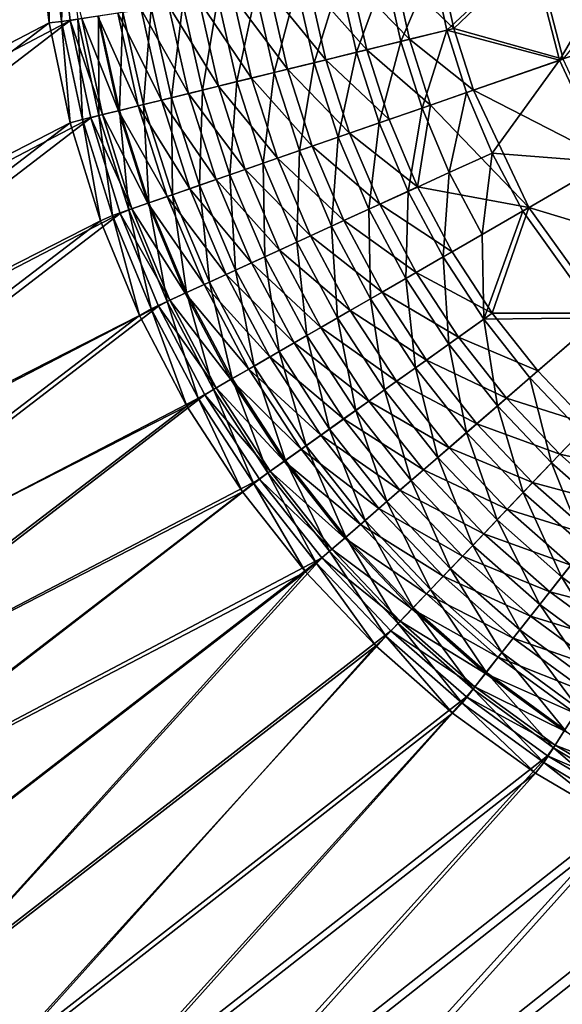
# Model space of a CAD drawing. Header units: metres. Extents: x 0 to 1400, y 0 to 700.
# Tile 3 of 40: x 138 to 213, y 131 to 267. Entities that reach past the tile are written whole.
import ezdxf

# ---------------------------------------------------------------- set-up
doc = ezdxf.new("R2010")
doc.units = ezdxf.units.M

msp = doc.modelspace()

# ---------------------------------------------------------------- linework, layer by layer
at = {"layer": 'None'}
for points in [[(80.499924, 248.508591, -11.263566), (83.07901, 299.208679, -11.263518), (139.91774, 294.169952, -334.412811)], [(82.985893, 247.962158, -8.263556), (142.870255, 294.063934, -333.891846), (85.588455, 298.934875, -8.263518)], [(140.262238, 280.281494, -335.537659), (80.499924, 248.508591, -11.263566), (139.91774, 294.169952, -334.412811)], [(142.870255, 294.063934, -333.891846), (82.985893, 247.962158, -8.263556), (143.205841, 280.390961, -334.980286)], [(141.888901, 266.413635, -336.537262), (80.166183, 234.259796, -11.123769), (140.262238, 280.281494, -335.537659)], [(80.166183, 234.259796, -11.123769), (80.499924, 248.508591, -11.263566), (140.262238, 280.281494, -335.537659)], [(82.985893, 247.962158, -8.263556), (82.654747, 233.989853, -8.123748), (143.205841, 280.390961, -334.980286)], [(143.205841, 280.390961, -334.980286), (82.654747, 233.989853, -8.123748), (144.791153, 266.770142, -335.945862)], [(141.888901, 266.413635, -336.537262), (140.262238, 280.281494, -335.537659), (141.903366, 280.327637, -342.497162)], [(143.571152, 266.612213, -343.41684), (141.888901, 266.413635, -336.537262), (141.903366, 280.327637, -342.497162)], [(141.903366, 280.327637, -342.497162), (144.142075, 280.454437, -349.305847), (143.571152, 266.612213, -343.41684)], [(143.205841, 280.390961, -334.980286), (144.791153, 266.770142, -335.945862), (146.417587, 267.037262, -342.570435)], [(144.142075, 280.454437, -349.305847), (145.843399, 266.951172, -350.139984), (143.571152, 266.612213, -343.41684)], [(208.355515, 276.27594, -401.782959), (222.32457, 278.360077, -403), (212.246872, 261.276306, -401.817322)], [(222.32457, 278.360077, -403), (225.400513, 265.847229, -403), (212.246872, 261.276306, -401.817322)], [(196.699173, 265.427368, -398.252045), (194.751801, 274.246735, -398.178192), (208.355515, 276.27594, -401.782959)], [(197.670303, 265.666443, -395.423645), (208.860382, 276.351501, -398.826935), (195.748367, 274.39566, -395.352478)], [(212.246872, 261.276306, -401.817322), (196.699173, 265.427368, -398.252045), (208.355515, 276.27594, -401.782959)], [(212.722168, 261.441864, -398.860077), (208.860382, 276.351501, -398.826935), (197.670303, 265.666443, -395.423645)], [(208.860382, 276.351501, -398.826935), (212.722168, 261.441864, -398.860077), (223.094009, 274.10965, -400)], [(190.3423, 263.865143, -395.619293), (188.234756, 273.274597, -395.505127), (194.751801, 274.246735, -398.178192)], [(197.670303, 265.666443, -395.423645), (195.748367, 274.39566, -395.352478), (189.466858, 273.458679, -392.776031)], [(196.699173, 265.427368, -398.252045), (190.3423, 263.865143, -395.619293), (194.751801, 274.246735, -398.178192)], [(181.972366, 272.340454, -392.278961), (188.234756, 273.274597, -395.505127), (184.229813, 262.363007, -392.441193)], [(191.543198, 264.160706, -392.886078), (189.466858, 273.458679, -392.776031), (183.430817, 272.558319, -389.666443)], [(188.234756, 273.274597, -395.505127), (190.3423, 263.865143, -395.619293), (184.229813, 262.363007, -392.441193)], [(197.670303, 265.666443, -395.423645), (189.466858, 273.458679, -392.776031), (191.543198, 264.160706, -392.886078)], [(172.902481, 259.579468, -384.55127), (170.382614, 270.611633, -384.272919), (176.007401, 271.450653, -388.526062)], [(177.681442, 271.700714, -386.049225), (172.259979, 270.892029, -381.949799), (180.035263, 261.332733, -386.258606)], [(178.402832, 260.931061, -388.743286), (172.902481, 259.579468, -384.55127), (176.007401, 271.450653, -388.526062)], [(178.402832, 260.931061, -388.743286), (176.007401, 271.450653, -388.526062), (181.972366, 272.340454, -392.278961)], [(183.430817, 272.558319, -389.666443), (177.681442, 271.700714, -386.049225), (185.651627, 262.712891, -389.822815)], [(177.681442, 271.700714, -386.049225), (180.035263, 261.332733, -386.258606), (185.651627, 262.712891, -389.822815)], [(184.229813, 262.363007, -392.441193), (178.402832, 260.931061, -388.743286), (181.972366, 272.340454, -392.278961)], [(185.651627, 262.712891, -389.822815), (191.543198, 264.160706, -392.886078), (183.430817, 272.558319, -389.666443)], [(169.785278, 258.814087, -377.727661), (167.206223, 270.138184, -377.395355), (162.554459, 269.444305, -372.419922)], [(167.768494, 258.317963, -379.892487), (165.139343, 269.829498, -379.547699), (170.382614, 270.611633, -384.272919)], [(174.733704, 260.029999, -382.218079), (172.259979, 270.892029, -381.949799), (167.206223, 270.138184, -377.395355)], [(169.785278, 258.814087, -377.727661), (174.733704, 260.029999, -382.218079), (167.206223, 270.138184, -377.395355)], [(172.902481, 259.579468, -384.55127), (167.768494, 258.317963, -379.892487), (170.382614, 270.611633, -384.272919)], [(172.259979, 270.892029, -381.949799), (174.733704, 260.029999, -382.218079), (180.035263, 261.332733, -386.258606)], [(161.078842, 256.675049, -367.530975), (158.337601, 268.815308, -367.059296), (154.588531, 268.256073, -361.349213)], [(158.735565, 256.098633, -369.313416), (155.938171, 268.457001, -368.824036), (160.313156, 269.109589, -374.385681)], [(165.223068, 257.693176, -372.820404), (162.554459, 269.444305, -372.419922), (158.337601, 268.815308, -367.059296)], [(161.078842, 256.675049, -367.530975), (165.223068, 257.693176, -372.820404), (158.337601, 268.815308, -367.059296)], [(163.035202, 257.154968, -374.801178), (158.735565, 256.098633, -369.313416), (160.313156, 269.109589, -374.385681)], [(160.313156, 269.109589, -374.385681), (165.139343, 269.829498, -379.547699), (163.035202, 257.154968, -374.801178)], [(165.223068, 257.693176, -372.820404), (169.785278, 258.814087, -377.727661), (162.554459, 269.444305, -372.419922)], [(165.139343, 269.829498, -379.547699), (167.768494, 258.317963, -379.892487), (163.035202, 257.154968, -374.801178)], [(145.843399, 266.951172, -350.139984), (148.675995, 267.373688, -356.653625), (148.750946, 253.646255, -350.858704)], [(154.169266, 254.977829, -355.947876), (151.337921, 267.77121, -355.328796), (148.607712, 267.363953, -349.050568)], [(148.675995, 267.373688, -356.653625), (152.048492, 267.87677, -362.899811), (151.566895, 254.337753, -357.295929)], [(148.675995, 267.373688, -356.653625), (151.566895, 254.337753, -357.295929), (148.750946, 253.646255, -350.858704)], [(157.384323, 255.767487, -361.894135), (154.588531, 268.256073, -361.349213), (151.337921, 267.77121, -355.328796)], [(154.169266, 254.977829, -355.947876), (157.384323, 255.767487, -361.894135), (151.337921, 267.77121, -355.328796)], [(152.048492, 267.87677, -362.899811), (154.902512, 255.157043, -363.465179), (151.566895, 254.337753, -357.295929)], [(152.048492, 267.87677, -362.899811), (155.938171, 268.457001, -368.824036), (154.902512, 255.157043, -363.465179)], [(157.384323, 255.767487, -361.894135), (161.078842, 256.675049, -367.530975), (154.588531, 268.256073, -361.349213)], [(155.938171, 268.457001, -368.824036), (158.735565, 256.098633, -369.313416), (154.902512, 255.157043, -363.465179)], [(81.173607, 219.868607, -10.998306), (80.166183, 234.259796, -11.123769), (141.888901, 266.413635, -336.537262)], [(144.801163, 252.654465, -337.403473), (81.173607, 219.868607, -10.998306), (141.888901, 266.413635, -336.537262)], [(82.654747, 233.989853, -8.123748), (83.638741, 219.879013, -7.99823), (144.791153, 266.770142, -335.945862)], [(144.791153, 266.770142, -335.945862), (83.638741, 219.879013, -7.99823), (147.621582, 253.318558, -336.779358)], [(144.801163, 252.654465, -337.403473), (141.888901, 266.413635, -336.537262), (143.571152, 266.612213, -343.41684)], [(143.571152, 266.612213, -343.41684), (145.843399, 266.951172, -350.139984), (146.474823, 253.087479, -344.209961)], [(146.474823, 253.087479, -344.209961), (144.801163, 252.654465, -337.403473), (143.571152, 266.612213, -343.41684)], [(146.417587, 267.037262, -342.570435), (144.791153, 266.770142, -335.945862), (149.261246, 253.772766, -343.334869)], [(144.791153, 266.770142, -335.945862), (147.621582, 253.318558, -336.779358), (149.261246, 253.772766, -343.334869)], [(145.843399, 266.951172, -350.139984), (148.750946, 253.646255, -350.858704), (146.474823, 253.087479, -344.209961)], [(148.607712, 267.363953, -349.050568), (146.417587, 267.037262, -342.570435), (151.455093, 254.311325, -349.743317)], [(146.417587, 267.037262, -342.570435), (149.261246, 253.772766, -343.334869), (151.455093, 254.311325, -349.743317)], [(151.455093, 254.311325, -349.743317), (154.169266, 254.977829, -355.947876), (148.607712, 267.363953, -349.050568)], [(196.699173, 265.427368, -398.252045), (193.278641, 254.684784, -395.713806), (190.3423, 263.865143, -395.619293)], [(200.366257, 257.148193, -395.482544), (197.670303, 265.666443, -395.423645), (191.543198, 264.160706, -392.886078)], [(199.427628, 256.821594, -398.313141), (193.278641, 254.684784, -395.713806), (196.699173, 265.427368, -398.252045)], [(212.246872, 261.276306, -401.817322), (199.427628, 256.821594, -398.313141), (196.699173, 265.427368, -398.252045)], [(200.366257, 257.148193, -395.482544), (212.722168, 261.441864, -398.860077), (197.670303, 265.666443, -395.423645)], [(212.246872, 261.276306, -401.817322), (225.400513, 265.847229, -403), (218.819901, 247.208984, -401.838379)], [(190.3423, 263.865143, -395.619293), (187.362854, 252.629028, -392.5755), (184.229813, 262.363007, -392.441193)], [(194.439514, 255.088669, -392.977142), (191.543198, 264.160706, -392.886078), (185.651627, 262.712891, -389.822815)], [(193.278641, 254.684784, -395.713806), (187.362854, 252.629028, -392.5755), (190.3423, 263.865143, -395.619293)], [(194.439514, 255.088669, -392.977142), (200.366257, 257.148193, -395.482544), (191.543198, 264.160706, -392.886078)], [(181.719559, 250.667969, -388.923187), (178.402832, 260.931061, -388.743286), (184.229813, 262.363007, -392.441193)], [(185.651627, 262.712891, -389.822815), (180.035263, 261.332733, -386.258606), (188.737549, 253.107239, -389.952271)], [(187.362854, 252.629028, -392.5755), (181.719559, 250.667969, -388.923187), (184.229813, 262.363007, -392.441193)], [(188.737549, 253.107239, -389.952271), (194.439514, 255.088669, -392.977142), (185.651627, 262.712891, -389.822815)], [(176.388046, 248.815262, -384.78186), (172.902481, 259.579468, -384.55127), (178.402832, 260.931061, -388.743286)], [(180.035263, 261.332733, -386.258606), (174.733704, 260.029999, -382.218079), (183.298218, 251.217087, -386.431976)], [(181.719559, 250.667969, -388.923187), (176.388046, 248.815262, -384.78186), (178.402832, 260.931061, -388.743286)], [(180.035263, 261.332733, -386.258606), (183.298218, 251.217087, -386.431976), (188.737549, 253.107239, -389.952271)], [(202.925934, 248.485107, -398.361145), (199.427628, 256.821594, -398.313141), (212.246872, 261.276306, -401.817322)], [(219.251892, 247.45845, -398.880371), (212.722168, 261.441864, -398.860077), (200.366257, 257.148193, -395.482544)], [(218.819901, 247.208984, -401.838379), (202.925934, 248.485107, -398.361145), (212.246872, 261.276306, -401.817322)], [(171.406342, 247.084106, -380.178192), (167.768494, 258.317963, -379.892487), (172.902481, 259.579468, -384.55127)], [(178.159409, 249.431366, -382.440338), (174.733704, 260.029999, -382.218079), (169.785278, 258.814087, -377.727661)], [(176.388046, 248.815262, -384.78186), (171.406342, 247.084106, -380.178192), (172.902481, 259.579468, -384.55127)], [(174.733704, 260.029999, -382.218079), (178.159409, 249.431366, -382.440338), (183.298218, 251.217087, -386.431976)], [(163.035202, 257.154968, -374.801178), (167.768494, 258.317963, -379.892487), (166.807327, 245.485931, -375.14563)], [(173.357742, 247.762802, -378.003082), (169.785278, 258.814087, -377.727661), (165.223068, 257.693176, -372.820404)], [(167.768494, 258.317963, -379.892487), (171.406342, 247.084106, -380.178192), (166.807327, 245.485931, -375.14563)], [(173.357742, 247.762802, -378.003082), (178.159409, 249.431366, -382.440338), (169.785278, 258.814087, -377.727661)], [(164.891479, 244.820786, -367.922211), (161.078842, 256.675049, -367.530975), (157.384323, 255.767487, -361.894135)], [(162.622589, 244.031723, -369.719299), (158.735565, 256.098633, -369.313416), (163.035202, 257.154968, -374.801178)], [(168.924957, 246.222412, -373.152405), (165.223068, 257.693176, -372.820404), (161.078842, 256.675049, -367.530975)], [(164.891479, 244.820786, -367.922211), (168.924957, 246.222412, -373.152405), (161.078842, 256.675049, -367.530975)], [(166.807327, 245.485931, -375.14563), (162.622589, 244.031723, -369.719299), (163.035202, 257.154968, -374.801178)], [(168.924957, 246.222412, -373.152405), (173.357742, 247.762802, -378.003082), (165.223068, 257.693176, -372.820404)], [(193.278641, 254.684784, -395.713806), (199.427628, 256.821594, -398.313141), (197.031372, 245.792007, -395.788086)], [(200.366257, 257.148193, -395.482544), (194.439514, 255.088669, -392.977142), (208.016708, 240.977814, -395.562225)], [(199.427628, 256.821594, -398.313141), (202.925934, 248.485107, -398.361145), (197.031372, 245.792007, -395.788086)], [(208.016708, 240.977814, -395.562225), (219.251892, 247.45845, -398.880371), (200.366257, 257.148193, -395.482544)], [(161.287781, 243.568512, -362.346375), (157.384323, 255.767487, -361.894135), (154.169266, 254.977829, -355.947876)], [(154.902512, 255.157043, -363.465179), (158.735565, 256.098633, -369.313416), (158.883759, 242.732468, -363.934387)], [(161.287781, 243.568512, -362.346375), (164.891479, 244.820786, -367.922211), (157.384323, 255.767487, -361.894135)], [(158.735565, 256.098633, -369.313416), (162.622589, 244.031723, -369.719299), (158.883759, 242.732468, -363.934387)], [(148.750946, 253.646255, -350.858704), (151.566895, 254.337753, -357.295929), (152.854233, 240.637192, -351.455963)], [(151.455093, 254.311325, -349.743317), (149.261246, 253.772766, -343.334869), (155.476166, 241.548996, -350.31897)], [(158.142395, 242.475494, -356.461975), (154.169266, 254.977829, -355.947876), (151.455093, 254.311325, -349.743317)], [(155.476166, 241.548996, -350.31897), (158.142395, 242.475494, -356.461975), (151.455093, 254.311325, -349.743317)], [(151.566895, 254.337753, -357.295929), (154.902512, 255.157043, -363.465179), (155.620438, 241.598465, -357.829315)], [(151.566895, 254.337753, -357.295929), (155.620438, 241.598465, -357.829315), (152.854233, 240.637192, -351.455963)], [(158.142395, 242.475494, -356.461975), (161.287781, 243.568512, -362.346375), (154.169266, 254.977829, -355.947876)], [(154.902512, 255.157043, -363.465179), (158.883759, 242.732468, -363.934387), (155.620438, 241.598465, -357.829315)], [(187.362854, 252.629028, -392.5755), (193.278641, 254.684784, -395.713806), (191.357986, 243.199905, -392.681061)], [(194.439514, 255.088669, -392.977142), (188.737549, 253.107239, -389.952271), (192.675354, 243.802231, -390.054047)], [(193.278641, 254.684784, -395.713806), (197.031372, 245.792007, -395.788086), (191.357986, 243.199905, -392.681061)], [(194.439514, 255.088669, -392.977142), (192.675354, 243.802231, -390.054047), (208.016708, 240.977814, -395.562225)], [(83.519989, 205.723007, -10.890908), (81.173607, 219.868607, -10.998306), (144.801163, 252.654465, -337.403473)], [(148.963882, 239.157043, -338.127045), (83.519989, 205.723007, -10.890908), (144.801163, 252.654465, -337.403473)], [(83.638741, 219.879013, -7.99823), (85.935913, 206.008209, -7.890675), (147.621582, 253.318558, -336.779358)], [(147.621582, 253.318558, -336.779358), (85.935913, 206.008209, -7.890675), (151.681305, 240.153625, -337.473206)], [(148.963882, 239.157043, -338.127045), (144.801163, 252.654465, -337.403473), (146.474823, 253.087479, -344.209961)], [(146.474823, 253.087479, -344.209961), (148.750946, 253.646255, -350.858704), (150.604752, 239.855499, -344.869476)], [(150.604752, 239.855499, -344.869476), (148.963882, 239.157043, -338.127045), (146.474823, 253.087479, -344.209961)], [(149.261246, 253.772766, -343.334869), (147.621582, 253.318558, -336.779358), (153.307999, 240.795563, -343.970551)], [(147.621582, 253.318558, -336.779358), (151.681305, 240.153625, -337.473206), (153.307999, 240.795563, -343.970551)], [(148.750946, 253.646255, -350.858704), (152.854233, 240.637192, -351.455963), (150.604752, 239.855499, -344.869476)], [(149.261246, 253.772766, -343.334869), (153.307999, 240.795563, -343.970551), (155.476166, 241.548996, -350.31897)], [(185.943085, 240.725845, -389.064606), (181.719559, 250.667969, -388.923187), (187.362854, 252.629028, -392.5755)], [(188.737549, 253.107239, -389.952271), (183.298218, 251.217087, -386.431976), (192.675354, 243.802231, -390.054047)], [(191.357986, 243.199905, -392.681061), (185.943085, 240.725845, -389.064606), (187.362854, 252.629028, -392.5755)], [(183.298218, 251.217087, -386.431976), (178.159409, 249.431366, -382.440338), (187.456146, 241.417633, -386.568298)], [(183.298218, 251.217087, -386.431976), (187.456146, 241.417633, -386.568298), (192.675354, 243.802231, -390.054047)], [(180.823975, 238.386887, -384.963196), (176.388046, 248.815262, -384.78186), (181.719559, 250.667969, -388.923187)], [(185.943085, 240.725845, -389.064606), (180.823975, 238.386887, -384.963196), (181.719559, 250.667969, -388.923187)], [(176.036758, 236.199524, -380.402924), (171.406342, 247.084106, -380.178192), (176.388046, 248.815262, -384.78186)], [(182.522049, 239.163223, -382.615112), (178.159409, 249.431366, -382.440338), (173.357742, 247.762802, -378.003082)], [(180.823975, 238.386887, -384.963196), (176.036758, 236.199524, -380.402924), (176.388046, 248.815262, -384.78186)], [(178.159409, 249.431366, -382.440338), (182.522049, 239.163223, -382.615112), (187.456146, 241.417633, -386.568298)], [(202.925934, 248.485107, -398.361145), (201.567917, 237.257629, -395.841675), (197.031372, 245.792007, -395.788086)], [(201.567917, 237.257629, -395.841675), (202.925934, 248.485107, -398.361145), (207.163422, 240.485291, -398.395813)], [(207.163422, 240.485291, -398.395813), (202.925934, 248.485107, -398.361145), (218.819901, 247.208984, -401.838379)], [(166.807327, 245.485931, -375.14563), (171.406342, 247.084106, -380.178192), (171.612732, 234.178024, -375.416626)], [(177.907867, 237.054932, -378.219696), (173.357742, 247.762802, -378.003082), (168.924957, 246.222412, -373.152405)], [(171.406342, 247.084106, -380.178192), (176.036758, 236.199524, -380.402924), (171.612732, 234.178024, -375.416626)], [(177.907867, 237.054932, -378.219696), (182.522049, 239.163223, -382.615112), (173.357742, 247.762802, -378.003082)], [(217.713684, 225.776505, -398.423828), (207.163422, 240.485291, -398.395813), (218.819901, 247.208984, -401.838379)], [(228.236511, 234.883087, -398.887238), (219.251892, 247.45845, -398.880371), (208.016708, 240.977814, -395.562225)], [(173.643738, 235.106522, -373.413605), (168.924957, 246.222412, -373.152405), (164.891479, 244.820786, -367.922211)], [(173.643738, 235.106522, -373.413605), (177.907867, 237.054932, -378.219696), (168.924957, 246.222412, -373.152405)], [(191.357986, 243.199905, -392.681061), (197.031372, 245.792007, -395.788086), (196.18074, 234.150085, -392.757263)], [(197.031372, 245.792007, -395.788086), (201.567917, 237.257629, -395.841675), (196.18074, 234.150085, -392.757263)], [(169.758698, 233.331238, -368.230103), (164.891479, 244.820786, -367.922211), (161.287781, 243.568512, -362.346375)], [(167.582016, 232.336151, -370.038727), (162.622589, 244.031723, -369.719299), (166.807327, 245.485931, -375.14563)], [(169.758698, 233.331238, -368.230103), (173.643738, 235.106522, -373.413605), (164.891479, 244.820786, -367.922211)], [(171.612732, 234.178024, -375.416626), (167.582016, 232.336151, -370.038727), (166.807327, 245.485931, -375.14563)], [(166.281738, 231.74234, -362.702362), (161.287781, 243.568512, -362.346375), (158.142395, 242.475494, -356.461975)], [(158.883759, 242.732468, -363.934387), (162.622589, 244.031723, -369.719299), (163.97467, 230.687653, -364.303711)], [(166.281738, 231.74234, -362.702362), (169.758698, 233.331238, -368.230103), (161.287781, 243.568512, -362.346375)], [(162.622589, 244.031723, -369.719299), (167.582016, 232.336151, -370.038727), (163.97467, 230.687653, -364.303711)], [(191.037033, 231.182922, -389.166687), (185.943085, 240.725845, -389.064606), (191.357986, 243.199905, -392.681061)], [(192.675354, 243.802231, -390.054047), (187.456146, 241.417633, -386.568298), (197.430969, 234.871613, -390.127472)], [(196.18074, 234.150085, -392.757263), (191.037033, 231.182922, -389.166687), (191.357986, 243.199905, -392.681061)], [(208.016708, 240.977814, -395.562225), (192.675354, 243.802231, -390.054047), (197.430969, 234.871613, -390.127472)], [(152.854233, 240.637192, -351.455963), (155.620438, 241.598465, -357.829315), (158.13559, 228.018951, -351.926422)], [(163.240067, 230.352249, -356.866791), (158.142395, 242.475494, -356.461975), (155.476166, 241.548996, -350.31897)], [(155.620438, 241.598465, -357.829315), (158.883759, 242.732468, -363.934387), (160.818939, 229.245422, -358.249298)], [(155.620438, 241.598465, -357.829315), (160.818939, 229.245422, -358.249298), (158.13559, 228.018951, -351.926422)], [(163.240067, 230.352249, -356.866791), (166.281738, 231.74234, -362.702362), (158.142395, 242.475494, -356.461975)], [(158.883759, 242.732468, -363.934387), (163.97467, 230.687653, -364.303711), (160.818939, 229.245422, -358.249298)], [(150.604752, 239.855499, -344.869476), (152.854233, 240.637192, -351.455963), (155.943527, 227.016861, -345.389252)], [(153.307999, 240.795563, -343.970551), (151.681305, 240.153625, -337.473206), (158.540863, 228.204254, -344.471558)], [(152.854233, 240.637192, -351.455963), (158.13559, 228.018951, -351.926422), (155.943527, 227.016861, -345.389252)], [(155.476166, 241.548996, -350.31897), (153.307999, 240.795563, -343.970551), (160.653702, 229.17012, -350.77243)], [(153.307999, 240.795563, -343.970551), (158.540863, 228.204254, -344.471558), (160.653702, 229.17012, -350.77243)], [(160.653702, 229.17012, -350.77243), (163.240067, 230.352249, -356.866791), (155.476166, 241.548996, -350.31897)], [(186.171997, 228.376434, -385.094055), (180.823975, 238.386887, -384.963196), (185.943085, 240.725845, -389.064606)], [(187.456146, 241.417633, -386.568298), (182.522049, 239.163223, -382.615112), (192.47319, 232.011719, -386.666687)], [(191.037033, 231.182922, -389.166687), (186.171997, 228.376434, -385.094055), (185.943085, 240.725845, -389.064606)], [(187.456146, 241.417633, -386.568298), (192.47319, 232.011719, -386.666687), (197.430969, 234.871613, -390.127472)], [(197.430969, 234.871613, -390.127472), (202.965057, 226.392426, -390.171967), (208.016708, 240.977814, -395.562225)], [(201.791245, 225.557404, -392.803406), (201.567917, 237.257629, -395.841675), (207.163422, 240.485291, -398.395813)], [(201.791245, 225.557404, -392.803406), (207.163422, 240.485291, -398.395813), (217.713684, 225.776505, -398.423828)], [(202.965057, 226.392426, -390.171967), (218.456528, 226.419357, -395.589233), (208.016708, 240.977814, -395.562225)], [(218.456528, 226.419357, -395.589233), (228.236511, 234.883087, -398.887238), (208.016708, 240.977814, -395.562225)], [(87.187477, 191.890884, -10.801194), (83.519989, 205.723007, -10.890908), (148.963882, 239.157043, -338.127045)], [(85.935913, 206.008209, -7.890675), (89.528679, 192.444687, -7.801025), (151.681305, 240.153625, -337.473206)], [(154.337112, 226.082581, -338.698578), (87.187477, 191.890884, -10.801194), (148.963882, 239.157043, -338.127045)], [(151.681305, 240.153625, -337.473206), (89.528679, 192.444687, -7.801025), (156.941559, 227.392929, -338.020081)], [(154.337112, 226.082581, -338.698578), (148.963882, 239.157043, -338.127045), (150.604752, 239.855499, -344.869476)], [(155.943527, 227.016861, -345.389252), (154.337112, 226.082581, -338.698578), (150.604752, 239.855499, -344.869476)], [(151.681305, 240.153625, -337.473206), (156.941559, 227.392929, -338.020081), (158.540863, 228.204254, -344.471558)], [(187.783981, 229.306686, -382.741272), (182.522049, 239.163223, -382.615112), (177.907867, 237.054932, -378.219696)], [(182.522049, 239.163223, -382.615112), (187.783981, 229.306686, -382.741272), (192.47319, 232.011719, -386.666687)], [(181.61969, 225.750259, -380.565155), (176.036758, 236.199524, -380.402924), (180.823975, 238.386887, -384.963196)], [(186.171997, 228.376434, -385.094055), (181.61969, 225.750259, -380.565155), (180.823975, 238.386887, -384.963196)], [(171.612732, 234.178024, -375.416626), (176.036758, 236.199524, -380.402924), (177.409637, 223.321426, -375.612274)], [(183.39621, 226.775436, -378.376038), (177.907867, 237.054932, -378.219696), (173.643738, 235.106522, -373.413605)], [(176.036758, 236.199524, -380.402924), (181.61969, 225.750259, -380.565155), (177.409637, 223.321426, -375.612274)], [(183.39621, 226.775436, -378.376038), (187.783981, 229.306686, -382.741272), (177.907867, 237.054932, -378.219696)], [(201.567917, 237.257629, -395.841675), (201.791245, 225.557404, -392.803406), (196.18074, 234.150085, -392.757263)], [(179.338318, 224.434402, -373.602203), (173.643738, 235.106522, -373.413605), (169.758698, 233.331238, -368.230103)], [(179.338318, 224.434402, -373.602203), (183.39621, 226.775436, -378.376038), (173.643738, 235.106522, -373.413605)], [(197.430969, 234.871613, -390.127472), (192.47319, 232.011719, -386.666687), (202.965057, 226.392426, -390.171967)], [(173.570267, 221.106323, -370.269409), (167.582016, 232.336151, -370.038727), (171.612732, 234.178024, -375.416626)], [(177.409637, 223.321426, -375.612274), (173.570267, 221.106323, -370.269409), (171.612732, 234.178024, -375.416626)], [(196.959457, 222.120911, -389.228516), (191.037033, 231.182922, -389.166687), (196.18074, 234.150085, -392.757263)], [(201.791245, 225.557404, -392.803406), (196.959457, 222.120911, -389.228516), (196.18074, 234.150085, -392.757263)], [(163.97467, 230.687653, -364.303711), (167.582016, 232.336151, -370.038727), (170.130035, 219.121353, -364.570496)], [(175.637726, 222.299377, -368.452423), (169.758698, 233.331238, -368.230103), (166.281738, 231.74234, -362.702362)], [(167.582016, 232.336151, -370.038727), (173.570267, 221.106323, -370.269409), (170.130035, 219.121353, -364.570496)], [(175.637726, 222.299377, -368.452423), (179.338318, 224.434402, -373.602203), (169.758698, 233.331238, -368.230103)], [(172.321823, 220.386154, -362.959503), (166.281738, 231.74234, -362.702362), (163.240067, 230.352249, -356.866791)], [(172.321823, 220.386154, -362.959503), (175.637726, 222.299377, -368.452423), (166.281738, 231.74234, -362.702362)], [(192.388092, 218.869583, -385.17334), (186.171997, 228.376434, -385.094055), (191.037033, 231.182922, -389.166687)], [(192.47319, 232.011719, -386.666687), (187.783981, 229.306686, -382.741272), (198.307907, 223.080154, -386.726257)], [(196.959457, 222.120911, -389.228516), (192.388092, 218.869583, -385.17334), (191.037033, 231.182922, -389.166687)], [(192.47319, 232.011719, -386.666687), (198.307907, 223.080154, -386.726257), (202.965057, 226.392426, -390.171967)], [(169.416336, 218.709579, -357.159271), (163.240067, 230.352249, -356.866791), (160.653702, 229.17012, -350.77243)], [(160.818939, 229.245422, -358.249298), (163.97467, 230.687653, -364.303711), (167.115601, 217.381897, -358.552734)], [(169.416336, 218.709579, -357.159271), (172.321823, 220.386154, -362.959503), (163.240067, 230.352249, -356.866791)], [(163.97467, 230.687653, -364.303711), (170.130035, 219.121353, -364.570496), (167.115601, 217.381897, -358.552734)], [(155.943527, 227.016861, -345.389252), (158.13559, 228.018951, -351.926422), (162.441406, 214.684113, -345.765015)], [(158.540863, 228.204254, -344.471558), (156.941559, 227.392929, -338.020081), (164.911102, 216.109329, -344.83374)], [(158.13559, 228.018951, -351.926422), (160.818939, 229.245422, -358.249298), (164.546722, 215.899353, -352.266418)], [(158.13559, 228.018951, -351.926422), (164.546722, 215.899353, -352.266418), (162.441406, 214.684113, -345.765015)], [(160.653702, 229.17012, -350.77243), (158.540863, 228.204254, -344.471558), (166.940308, 217.28064, -351.100159)], [(158.540863, 228.204254, -344.471558), (164.911102, 216.109329, -344.83374), (166.940308, 217.28064, -351.100159)], [(166.940308, 217.28064, -351.100159), (169.416336, 218.709579, -357.159271), (160.653702, 229.17012, -350.77243)], [(160.818939, 229.245422, -358.249298), (167.115601, 217.381897, -358.552734), (164.546722, 215.899353, -352.266418)], [(188.108994, 215.82605, -380.663452), (181.61969, 225.750259, -380.565155), (186.171997, 228.376434, -385.094055)], [(193.901764, 219.94635, -382.817688), (187.783981, 229.306686, -382.741272), (183.39621, 226.775436, -378.376038)], [(192.388092, 218.869583, -385.17334), (188.108994, 215.82605, -380.663452), (186.171997, 228.376434, -385.094055)], [(187.783981, 229.306686, -382.741272), (193.901764, 219.94635, -382.817688), (198.307907, 223.080154, -386.726257)], [(89.528679, 192.444687, -7.801025), (94.374756, 179.337234, -7.731043), (156.941559, 227.392929, -338.020081)], [(156.941559, 227.392929, -338.020081), (94.374756, 179.337234, -7.731043), (163.361252, 215.151581, -338.414581)], [(160.879456, 213.587967, -339.109131), (154.337112, 226.082581, -338.698578), (155.943527, 227.016861, -345.389252)], [(162.441406, 214.684113, -345.765015), (160.879456, 213.587967, -339.109131), (155.943527, 227.016861, -345.389252)], [(156.941559, 227.392929, -338.020081), (163.361252, 215.151581, -338.414581), (164.911102, 216.109329, -344.83374)], [(189.777328, 217.012833, -378.470795), (183.39621, 226.775436, -378.376038), (179.338318, 224.434402, -373.602203)], [(189.777328, 217.012833, -378.470795), (193.901764, 219.94635, -382.817688), (183.39621, 226.775436, -378.376038)], [(92.132469, 178.524704, -10.731077), (87.187477, 191.890884, -10.801194), (154.337112, 226.082581, -338.698578)], [(160.879456, 213.587967, -339.109131), (92.132469, 178.524704, -10.731077), (154.337112, 226.082581, -338.698578)], [(177.409637, 223.321426, -375.612274), (181.61969, 225.750259, -380.565155), (184.149811, 213.009979, -375.730865)], [(181.61969, 225.750259, -380.565155), (188.108994, 215.82605, -380.663452), (184.149811, 213.009979, -375.730865)], [(203.668411, 213.621536, -389.249237), (196.959457, 222.120911, -389.228516), (201.791245, 225.557404, -392.803406)], [(202.965057, 226.392426, -390.171967), (198.307907, 223.080154, -386.726257), (209.238205, 218.441711, -390.186859)], [(208.149689, 217.499695, -392.818878), (201.791245, 225.557404, -392.803406), (217.713684, 225.776505, -398.423828)], [(208.149689, 217.499695, -392.818878), (203.668411, 213.621536, -389.249237), (201.791245, 225.557404, -392.803406)], [(209.238205, 218.441711, -390.186859), (218.456528, 226.419357, -395.589233), (202.965057, 226.392426, -390.171967)], [(208.149689, 217.499695, -392.818878), (217.713684, 225.776505, -398.423828), (215.210999, 210.050217, -392.803253)], [(218.456528, 226.419357, -395.589233), (209.238205, 218.441711, -390.186859), (216.205872, 211.09201, -390.171814)], [(185.961243, 214.298553, -373.716492), (179.338318, 224.434402, -373.602203), (175.637726, 222.299377, -368.452423)], [(185.961243, 214.298553, -373.716492), (189.777328, 217.012833, -378.470795), (179.338318, 224.434402, -373.602203)], [(180.537155, 210.440292, -370.409241), (173.570267, 221.106323, -370.269409), (177.409637, 223.321426, -375.612274)], [(184.149811, 213.009979, -375.730865), (180.537155, 210.440292, -370.409241), (177.409637, 223.321426, -375.612274)], [(198.307907, 223.080154, -386.726257), (193.901764, 219.94635, -382.817688), (204.9189, 214.703735, -386.746246)], [(198.307907, 223.080154, -386.726257), (204.9189, 214.703735, -386.746246), (209.238205, 218.441711, -390.186859)], [(182.479172, 211.821747, -368.587189), (175.637726, 222.299377, -368.452423), (172.321823, 220.386154, -362.959503)], [(182.479172, 211.821747, -368.587189), (185.961243, 214.298553, -373.716492), (175.637726, 222.299377, -368.452423)], [(199.428207, 209.952011, -385.199921), (192.388092, 218.869583, -385.17334), (196.959457, 222.120911, -389.228516)], [(203.668411, 213.621536, -389.249237), (199.428207, 209.952011, -385.199921), (196.959457, 222.120911, -389.228516)], [(179.356735, 209.600662, -363.115387), (172.321823, 220.386154, -362.959503), (169.416336, 218.709579, -357.159271)], [(170.130035, 219.121353, -364.570496), (173.570267, 221.106323, -370.269409), (177.297638, 208.13591, -364.732239)], [(179.356735, 209.600662, -363.115387), (182.479172, 211.821747, -368.587189), (172.321823, 220.386154, -362.959503)], [(173.570267, 221.106323, -370.269409), (180.537155, 210.440292, -370.409241), (177.297638, 208.13591, -364.732239)], [(200.831955, 211.16684, -382.843323), (193.901764, 219.94635, -382.817688), (189.777328, 217.012833, -378.470795)], [(193.901764, 219.94635, -382.817688), (200.831955, 211.16684, -382.843323), (204.9189, 214.703735, -386.746246)], [(176.618042, 207.652405, -357.336639), (169.416336, 218.709579, -357.159271), (166.940308, 217.28064, -351.100159)], [(167.115601, 217.381897, -358.552734), (170.130035, 219.121353, -364.570496), (174.456253, 206.114594, -358.736786)], [(176.618042, 207.652405, -357.336639), (179.356735, 209.600662, -363.115387), (169.416336, 218.709579, -357.159271)], [(170.130035, 219.121353, -364.570496), (177.297638, 208.13591, -364.732239), (174.456253, 206.114594, -358.736786)], [(195.458572, 206.516647, -380.696411), (188.108994, 215.82605, -380.663452), (192.388092, 218.869583, -385.17334)], [(199.428207, 209.952011, -385.199921), (195.458572, 206.516647, -380.696411), (192.388092, 218.869583, -385.17334)], [(164.546722, 215.899353, -352.266418), (167.115601, 217.381897, -358.552734), (172.031555, 204.389572, -352.472687)], [(166.940308, 217.28064, -351.100159), (164.911102, 216.109329, -344.83374), (174.280975, 205.989731, -351.298981)], [(174.280975, 205.989731, -351.298981), (176.618042, 207.652405, -357.336639), (166.940308, 217.28064, -351.100159)], [(167.115601, 217.381897, -358.552734), (174.456253, 206.114594, -358.736786), (172.031555, 204.389572, -352.472687)], [(211.116455, 205.761765, -389.228302), (203.668411, 213.621536, -389.249237), (208.149689, 217.499695, -392.818878)], [(209.238205, 218.441711, -390.186859), (204.9189, 214.703735, -386.746246), (216.205872, 211.09201, -390.171814)], [(215.210999, 210.050217, -392.803253), (211.116455, 205.761765, -389.228302), (208.149689, 217.499695, -392.818878)], [(162.441406, 214.684113, -345.765015), (164.546722, 215.899353, -352.266418), (170.040482, 202.972855, -345.993042)], [(164.911102, 216.109329, -344.83374), (163.361252, 215.151581, -338.414581), (172.361877, 204.624237, -345.053528)], [(164.546722, 215.899353, -352.266418), (172.031555, 204.389572, -352.472687), (170.040482, 202.972855, -345.993042)], [(164.911102, 216.109329, -344.83374), (172.361877, 204.624237, -345.053528), (174.280975, 205.989731, -351.298981)], [(184.149811, 213.009979, -375.730865), (188.108994, 215.82605, -380.663452), (191.785095, 203.337585, -375.77063)], [(197.005798, 207.855637, -378.502563), (189.777328, 217.012833, -378.470795), (185.961243, 214.298553, -373.716492)], [(188.108994, 215.82605, -380.663452), (195.458572, 206.516647, -380.696411), (191.785095, 203.337585, -375.77063)], [(197.005798, 207.855637, -378.502563), (200.831955, 211.16684, -382.843323), (189.777328, 217.012833, -378.470795)], [(94.374756, 179.337234, -7.731043), (100.454399, 166.74144, -7.680212), (163.361252, 215.151581, -338.414581)], [(163.361252, 215.151581, -338.414581), (100.454399, 166.74144, -7.680212), (170.887299, 203.540817, -338.652863)], [(168.5336, 201.782089, -339.355286), (160.879456, 213.587967, -339.109131), (162.441406, 214.684113, -345.765015)], [(170.040482, 202.972855, -345.993042), (168.5336, 201.782089, -339.355286), (162.441406, 214.684113, -345.765015)], [(163.361252, 215.151581, -338.414581), (170.887299, 203.540817, -338.652863), (172.361877, 204.624237, -345.053528)], [(204.9189, 214.703735, -386.746246), (200.831955, 211.16684, -382.843323), (212.259338, 206.958557, -386.726074)], [(204.9189, 214.703735, -386.746246), (212.259338, 206.958557, -386.726074), (216.205872, 211.09201, -390.171814)], [(98.33606, 165.678818, -10.680433), (92.132469, 178.524704, -10.731077), (160.879456, 213.587967, -339.109131)], [(168.5336, 201.782089, -339.355286), (98.33606, 165.678818, -10.680433), (160.879456, 213.587967, -339.109131)], [(193.465118, 204.791489, -373.754822), (185.961243, 214.298553, -373.716492), (182.479172, 211.821747, -368.587189)], [(193.465118, 204.791489, -373.754822), (197.005798, 207.855637, -378.502563), (185.961243, 214.298553, -373.716492)], [(207.242554, 201.704453, -385.173065), (199.428207, 209.952011, -385.199921), (203.668411, 213.621536, -389.249237)], [(211.116455, 205.761765, -389.228302), (207.242554, 201.704453, -385.173065), (203.668411, 213.621536, -389.249237)], [(190.233643, 201.994934, -368.632416), (182.479172, 211.821747, -368.587189), (179.356735, 209.600662, -363.115387)], [(188.432449, 200.436157, -370.456116), (180.537155, 210.440292, -370.409241), (184.149811, 213.009979, -375.730865)], [(190.233643, 201.994934, -368.632416), (193.465118, 204.791489, -373.754822), (182.479172, 211.821747, -368.587189)], [(191.785095, 203.337585, -375.77063), (188.432449, 200.436157, -370.456116), (184.149811, 213.009979, -375.730865)], [(177.297638, 208.13591, -364.732239), (180.537155, 210.440292, -370.409241), (185.425278, 197.83371, -364.786499)], [(180.537155, 210.440292, -370.409241), (188.432449, 200.436157, -370.456116), (185.425278, 197.83371, -364.786499)], [(208.525467, 203.047897, -382.817413), (200.831955, 211.16684, -382.843323), (197.005798, 207.855637, -378.502563)], [(200.831955, 211.16684, -382.843323), (208.525467, 203.047897, -382.817413), (212.259338, 206.958557, -386.726074)], [(216.205872, 211.09201, -390.171814), (212.259338, 206.958557, -386.726074), (223.802658, 204.397858, -390.127167)], [(187.335159, 199.486542, -363.167694), (179.356735, 209.600662, -363.115387), (176.618042, 207.652405, -357.336639)], [(187.335159, 199.486542, -363.167694), (190.233643, 201.994934, -368.632416), (179.356735, 209.600662, -363.115387)], [(195.458572, 206.516647, -380.696411), (199.428207, 209.952011, -385.199921), (203.616272, 197.906555, -380.663116)], [(199.428207, 209.952011, -385.199921), (207.242554, 201.704453, -385.173065), (203.616272, 197.906555, -380.663116)], [(219.234253, 198.599594, -389.16626), (211.116455, 205.761765, -389.228302), (215.210999, 210.050217, -392.803253)], [(174.456253, 206.114594, -358.736786), (177.297638, 208.13591, -364.732239), (182.786713, 195.550262, -358.798523)], [(177.297638, 208.13591, -364.732239), (185.425278, 197.83371, -364.786499), (182.786713, 195.550262, -358.798523)], [(205.030243, 199.387268, -378.470459), (197.005798, 207.855637, -378.502563), (193.465118, 204.791489, -373.754822)], [(205.030243, 199.387268, -378.470459), (208.525467, 203.047897, -382.817413), (197.005798, 207.855637, -378.502563)], [(184.791962, 197.285629, -357.396179), (176.618042, 207.652405, -357.336639), (174.280975, 205.989731, -351.298981)], [(184.791962, 197.285629, -357.396179), (187.335159, 199.486542, -363.167694), (176.618042, 207.652405, -357.336639)], [(191.785095, 203.337585, -375.77063), (195.458572, 206.516647, -380.696411), (200.261002, 194.392624, -375.730438)], [(195.458572, 206.516647, -380.696411), (203.616272, 197.906555, -380.663116), (200.261002, 194.392624, -375.730438)], [(212.259338, 206.958557, -386.726074), (208.525467, 203.047897, -382.817413), (220.260635, 199.901901, -386.66629)], [(212.259338, 206.958557, -386.726074), (220.260635, 199.901901, -386.66629), (223.802658, 204.397858, -390.127167)], [(172.031555, 204.389572, -352.472687), (174.456253, 206.114594, -358.736786), (180.533997, 193.600723, -352.541901)], [(174.280975, 205.989731, -351.298981), (172.361877, 204.624237, -345.053528), (182.620667, 195.40657, -351.365692)], [(182.620667, 195.40657, -351.365692), (184.791962, 197.285629, -357.396179), (174.280975, 205.989731, -351.298981)], [(174.456253, 206.114594, -358.736786), (182.786713, 195.550262, -358.798523), (180.533997, 193.600723, -352.541901)], [(215.758408, 194.187775, -385.093536), (207.242554, 201.704453, -385.173065), (211.116455, 205.761765, -389.228302)], [(219.234253, 198.599594, -389.16626), (215.758408, 194.187775, -385.093536), (211.116455, 205.761765, -389.228302)], [(170.040482, 202.972855, -345.993042), (172.031555, 204.389572, -352.472687), (178.682831, 191.998718, -346.06958)], [(172.361877, 204.624237, -345.053528), (170.887299, 203.540817, -338.652863), (180.836426, 193.862457, -345.127319)], [(172.031555, 204.389572, -352.472687), (180.533997, 193.600723, -352.541901), (178.682831, 191.998718, -346.06958)], [(172.361877, 204.624237, -345.053528), (180.836426, 193.862457, -345.127319), (182.620667, 195.40657, -351.365692)], [(201.796265, 196.000336, -373.716064), (193.465118, 204.791489, -373.754822), (190.233643, 201.994934, -368.632416)], [(201.796265, 196.000336, -373.716064), (205.030243, 199.387268, -378.470459), (193.465118, 204.791489, -373.754822)], [(100.454399, 166.74144, -7.680212), (107.692261, 154.817886, -7.649656), (170.887299, 203.540817, -338.652863)], [(170.887299, 203.540817, -338.652863), (107.692261, 154.817886, -7.649656), (179.454376, 192.666428, -338.732025)], [(177.232147, 190.7435, -339.436981), (168.5336, 201.782089, -339.355286), (170.040482, 202.972855, -345.993042)], [(178.682831, 191.998718, -346.06958), (177.232147, 190.7435, -339.436981), (170.040482, 202.972855, -345.993042)], [(170.887299, 203.540817, -338.652863), (179.454376, 192.666428, -338.732025), (180.836426, 193.862457, -345.127319)], [(197.199341, 191.186264, -370.408722), (188.432449, 200.436157, -370.456116), (191.785095, 203.337585, -375.77063)], [(200.261002, 194.392624, -375.730438), (197.199341, 191.186264, -370.408722), (191.785095, 203.337585, -375.77063)], [(216.910446, 195.649551, -382.740753), (208.525467, 203.047897, -382.817413), (205.030243, 199.387268, -378.470459)], [(208.525467, 203.047897, -382.817413), (216.910446, 195.649551, -382.740753), (220.260635, 199.901901, -386.66629)], [(105.720772, 153.518478, -10.649697), (98.33606, 165.678818, -10.680433), (168.5336, 201.782089, -339.355286)], [(177.232147, 190.7435, -339.436981), (105.720772, 153.518478, -10.649697), (168.5336, 201.782089, -339.355286)], [(198.845261, 192.909866, -368.5867), (190.233643, 201.994934, -368.632416), (187.335159, 199.486542, -363.167694)], [(198.845261, 192.909866, -368.5867), (201.796265, 196.000336, -373.716064), (190.233643, 201.994934, -368.632416)], [(207.242554, 201.704453, -385.173065), (212.50592, 190.05957, -380.564484), (203.616272, 197.906555, -380.663116)], [(215.758408, 194.187775, -385.093536), (212.50592, 190.05957, -380.564484), (207.242554, 201.704453, -385.173065)], [(185.425278, 197.83371, -364.786499), (188.432449, 200.436157, -370.456116), (194.453781, 188.311096, -364.731628)], [(188.432449, 200.436157, -370.456116), (197.199341, 191.186264, -370.408722), (194.453781, 188.311096, -364.731628)], [(196.198959, 190.138611, -363.114838), (187.335159, 199.486542, -363.167694), (184.791962, 197.285629, -357.396179)], [(196.198959, 190.138611, -363.114838), (198.845261, 192.909866, -368.5867), (187.335159, 199.486542, -363.167694)], [(213.775513, 191.670532, -378.375397), (205.030243, 199.387268, -378.470459), (201.796265, 196.000336, -373.716064)], [(213.775513, 191.670532, -378.375397), (216.910446, 195.649551, -382.740753), (205.030243, 199.387268, -378.470459)], [(193.877762, 187.707977, -357.335999), (184.791962, 197.285629, -357.396179), (182.620667, 195.40657, -351.365692)], [(182.786713, 195.550262, -358.798523), (185.425278, 197.83371, -364.786499), (192.045532, 185.789322, -358.736084)], [(193.877762, 187.707977, -357.335999), (196.198959, 190.138611, -363.114838), (184.791962, 197.285629, -357.396179)], [(185.425278, 197.83371, -364.786499), (194.453781, 188.311096, -364.731628), (192.045532, 185.789322, -358.736084)], [(200.261002, 194.392624, -375.730438), (203.616272, 197.906555, -380.663116), (209.497864, 186.24176, -375.61145)], [(203.616272, 197.906555, -380.663116), (212.50592, 190.05957, -380.564484), (209.497864, 186.24176, -375.61145)], [(180.533997, 193.600723, -352.541901), (182.786713, 195.550262, -358.798523), (189.990326, 183.637375, -352.471924)], [(182.786713, 195.550262, -358.798523), (192.045532, 185.789322, -358.736084), (189.990326, 183.637375, -352.471924)], [(210.876205, 187.990723, -373.60141), (201.796265, 196.000336, -373.716064), (198.845261, 192.909866, -368.5867)], [(210.876205, 187.990723, -373.60141), (213.775513, 191.670532, -378.375397), (201.796265, 196.000336, -373.716064)], [(182.620667, 195.40657, -351.365692), (180.836426, 193.862457, -345.127319), (191.896835, 185.63382, -351.298218)], [(191.896835, 185.63382, -351.298218), (193.877762, 187.707977, -357.335999), (182.620667, 195.40657, -351.365692)], [(206.754562, 182.760147, -370.268433), (197.199341, 191.186264, -370.408722), (200.261002, 194.392624, -375.730438)], [(209.497864, 186.24176, -375.61145), (206.754562, 182.760147, -370.268433), (200.261002, 194.392624, -375.730438)], [(222.045349, 183.03421, -380.401978), (212.50592, 190.05957, -380.564484), (215.758408, 194.187775, -385.093536)], [(178.682831, 191.998718, -346.06958), (180.533997, 193.600723, -352.541901), (188.302505, 181.870346, -345.992188)], [(180.836426, 193.862457, -345.127319), (179.454376, 192.666428, -338.732025), (190.27002, 183.930649, -345.052704)], [(180.533997, 193.600723, -352.541901), (189.990326, 183.637375, -352.471924), (188.302505, 181.870346, -345.992188)], [(180.836426, 193.862457, -345.127319), (190.27002, 183.930649, -345.052704), (191.896835, 185.63382, -351.298218)], [(208.232056, 184.634933, -368.451477), (198.845261, 192.909866, -368.5867), (196.198959, 190.138611, -363.114838)], [(208.232056, 184.634933, -368.451477), (210.876205, 187.990723, -373.60141), (198.845261, 192.909866, -368.5867)], [(107.692261, 154.817886, -7.649656), (116.034538, 143.649078, -7.63977), (179.454376, 192.666428, -338.732025)], [(179.454376, 192.666428, -338.732025), (116.034538, 143.649078, -7.63977), (125.411713, 133.328796, -7.64957)], [(179.454376, 192.666428, -338.732025), (125.411713, 133.328796, -7.64957), (188.986145, 182.626984, -338.651825)], [(186.907532, 180.550262, -339.354279), (177.232147, 190.7435, -339.436981), (178.682831, 191.998718, -346.06958)], [(188.302505, 181.870346, -345.992188), (186.907532, 180.550262, -339.354279), (178.682831, 191.998718, -346.06958)], [(179.454376, 192.666428, -338.732025), (188.986145, 182.626984, -338.651825), (190.27002, 183.930649, -345.052704)], [(223.160538, 184.763168, -378.218781), (213.775513, 191.670532, -378.375397), (210.876205, 187.990723, -373.60141)], [(114.230637, 142.129654, -10.639912), (105.720772, 153.518478, -10.649697), (177.232147, 190.7435, -339.436981)], [(123.796997, 131.604691, -10.649803), (114.230637, 142.129654, -10.639912), (177.232147, 190.7435, -339.436981)], [(123.796997, 131.604691, -10.649803), (177.232147, 190.7435, -339.436981), (186.907532, 180.550262, -339.354279)], [(205.862671, 181.628036, -362.958405), (196.198959, 190.138611, -363.114838), (193.877762, 187.707977, -357.335999)], [(194.453781, 188.311096, -364.731628), (197.199341, 191.186264, -370.408722), (204.29631, 179.640488, -364.569336)], [(205.862671, 181.628036, -362.958405), (208.232056, 184.634933, -368.451477), (196.198959, 190.138611, -363.114838)], [(197.199341, 191.186264, -370.408722), (206.754562, 182.760147, -370.268433), (204.29631, 179.640488, -364.569336)], [(212.50592, 190.05957, -380.564484), (219.409698, 178.946167, -375.415466), (209.497864, 186.24176, -375.61145)], [(212.50592, 190.05957, -380.564484), (222.045349, 183.03421, -380.401978), (219.409698, 178.946167, -375.415466)], [(203.786392, 178.993362, -357.15802), (193.877762, 187.707977, -357.335999), (191.896835, 185.63382, -351.298218)], [(192.045532, 185.789322, -358.736084), (194.453781, 188.311096, -364.731628), (202.142166, 176.907013, -358.551453)], [(203.786392, 178.993362, -357.15802), (205.862671, 181.628036, -362.958405), (193.877762, 187.707977, -357.335999)], [(194.453781, 188.311096, -364.731628), (204.29631, 179.640488, -364.569336), (202.142166, 176.907013, -358.551453)], [(220.620163, 180.822891, -373.412506), (210.876205, 187.990723, -373.60141), (208.232056, 184.634933, -368.451477)], [(220.620163, 180.822891, -373.412506), (223.160538, 184.763168, -378.218781), (210.876205, 187.990723, -373.60141)], [(206.754562, 182.760147, -370.268433), (209.497864, 186.24176, -375.61145), (217.008286, 175.221588, -370.037384)], [(209.497864, 186.24176, -375.61145), (219.409698, 178.946167, -375.415466), (217.008286, 175.221588, -370.037384)], [(189.990326, 183.637375, -352.471924), (192.045532, 185.789322, -358.736084), (200.306244, 174.577606, -352.264954)], [(191.896835, 185.63382, -351.298218), (190.27002, 183.930649, -345.052704), (202.016846, 176.748138, -351.098724)], [(202.016846, 176.748138, -351.098724), (203.786392, 178.993362, -357.15802), (191.896835, 185.63382, -351.298218)], [(192.045532, 185.789322, -358.736084), (202.142166, 176.907013, -358.551453), (200.306244, 174.577606, -352.264954)], [(218.305557, 177.232925, -368.22879), (208.232056, 184.634933, -368.451477), (205.862671, 181.628036, -362.958405)], [(218.305557, 177.232925, -368.22879), (220.620163, 180.822891, -373.412506), (208.232056, 184.634933, -368.451477)], [(188.302505, 181.870346, -345.992188), (189.990326, 183.637375, -352.471924), (198.801422, 172.668625, -345.763367)], [(190.27002, 183.930649, -345.052704), (188.986145, 182.626984, -338.651825), (200.566406, 174.908142, -344.832153)], [(189.990326, 183.637375, -352.471924), (200.306244, 174.577606, -352.264954), (198.801422, 172.668625, -345.763367)], [(190.27002, 183.930649, -345.052704), (200.566406, 174.908142, -344.832153), (202.016846, 176.748138, -351.098724)], [(125.411713, 133.328796, -7.64957), (135.746109, 123.945152, -7.680292), (188.986145, 182.626984, -338.651825)], [(188.986145, 182.626984, -338.651825), (135.746109, 123.945152, -7.680292), (199.396103, 173.512024, -338.412781)], [(197.492203, 171.280487, -339.107239), (186.907532, 180.550262, -339.354279), (188.302505, 181.870346, -345.992188)], [(198.801422, 172.668625, -345.763367), (197.492203, 171.280487, -339.107239), (188.302505, 181.870346, -345.992188)], [(188.986145, 182.626984, -338.651825), (199.396103, 173.512024, -338.412781), (200.566406, 174.908142, -344.832153)], [(204.29631, 179.640488, -364.569336), (206.754562, 182.760147, -370.268433), (214.859039, 171.888275, -364.302124)], [(206.754562, 182.760147, -370.268433), (217.008286, 175.221588, -370.037384), (214.859039, 171.888275, -364.302124)], [(134.337799, 122.036339, -10.680333), (123.796997, 131.604691, -10.649803), (186.907532, 180.550262, -339.354279)], [(134.337799, 122.036339, -10.680333), (186.907532, 180.550262, -339.354279), (197.492203, 171.280487, -339.107239)], [(216.234009, 174.020081, -362.700836), (205.862671, 181.628036, -362.958405), (203.786392, 178.993362, -357.15802)], [(216.234009, 174.020081, -362.700836), (218.305557, 177.232925, -368.22879), (205.862671, 181.628036, -362.958405)], [(202.142166, 176.907013, -358.551453), (204.29631, 179.640488, -364.569336), (212.97876, 168.972321, -358.247498)], [(204.29631, 179.640488, -364.569336), (214.859039, 171.888275, -364.302124), (212.97876, 168.972321, -358.247498)], [(214.421707, 171.209518, -356.865021), (203.786392, 178.993362, -357.15802), (202.016846, 176.748138, -351.098724)], [(214.421707, 171.209518, -356.865021), (216.234009, 174.020081, -362.700836), (203.786392, 178.993362, -357.15802)], [(200.306244, 174.577606, -352.264954), (202.142166, 176.907013, -358.551453), (211.379822, 166.492905, -351.924377)], [(202.016846, 176.748138, -351.098724), (200.566406, 174.908142, -344.832153), (212.880569, 168.819702, -350.770447)], [(212.880569, 168.819702, -350.770447), (214.421707, 171.209518, -356.865021), (202.016846, 176.748138, -351.098724)], [(202.142166, 176.907013, -358.551453), (212.97876, 168.972321, -358.247498), (211.379822, 166.492905, -351.924377)], [(198.801422, 172.668625, -345.763367), (200.306244, 174.577606, -352.264954), (210.073517, 164.467499, -345.386963)], [(200.566406, 174.908142, -344.832153), (199.396103, 173.512024, -338.412781), (211.621475, 166.867508, -344.46936)], [(200.306244, 174.577606, -352.264954), (211.379822, 166.492905, -351.924377), (210.073517, 164.467499, -345.386963)], [(200.566406, 174.908142, -344.832153), (211.621475, 166.867508, -344.46936), (212.880569, 168.819702, -350.770447)], [(135.746109, 123.945152, -7.680292), (146.968414, 115.567818, -7.73096), (199.396103, 173.512024, -338.412781)], [(199.396103, 173.512024, -338.412781), (146.968414, 115.567818, -7.73096), (210.588913, 165.401398, -338.017517)], [(208.918121, 163.012131, -338.695923), (197.492203, 171.280487, -339.107239), (198.801422, 172.668625, -345.763367)], [(210.073517, 164.467499, -345.386963), (208.918121, 163.012131, -338.695923), (198.801422, 172.668625, -345.763367)], [(199.396103, 173.512024, -338.412781), (210.588913, 165.401398, -338.017517), (211.621475, 166.867508, -344.46936)], [(145.783966, 113.494148, -10.731168), (134.337799, 122.036339, -10.680333), (197.492203, 171.280487, -339.107239)], [(145.783966, 113.494148, -10.731168), (197.492203, 171.280487, -339.107239), (208.918121, 163.012131, -338.695923)], [(211.379822, 166.492905, -351.924377), (212.97876, 168.972321, -358.247498), (223.109116, 159.454742, -351.453522)], [(212.880569, 168.819702, -350.770447), (211.621475, 166.867508, -344.46936), (224.387878, 161.918655, -350.31662)], [(210.073517, 164.467499, -345.386963), (211.379822, 166.492905, -351.924377), (222.012665, 157.340912, -344.866791)], [(211.621475, 166.867508, -344.46936), (210.588913, 165.401398, -338.017517), (223.33107, 159.881226, -343.967987)], [(211.379822, 166.492905, -351.924377), (223.109116, 159.454742, -351.453522), (222.012665, 157.340912, -344.866791)], [(211.621475, 166.867508, -344.46936), (223.33107, 159.881226, -343.967987), (224.387878, 161.918655, -350.31662)], [(146.968414, 115.567818, -7.73096), (158.934509, 108.304451, -7.801094), (210.588913, 165.401398, -338.017517)], [(210.588913, 165.401398, -338.017517), (158.934509, 108.304451, -7.801094), (222.462143, 158.3638, -337.470398)], [(221.08577, 155.817581, -338.123962), (208.918121, 163.012131, -338.695923), (210.073517, 164.467499, -345.386963)], [(222.012665, 157.340912, -344.866791), (221.08577, 155.817581, -338.123962), (210.073517, 164.467499, -345.386963)], [(210.588913, 165.401398, -338.017517), (222.462143, 158.3638, -337.470398), (223.33107, 159.881226, -343.967987)], [(157.989838, 106.087036, -10.801135), (145.783966, 113.494148, -10.731168), (208.918121, 163.012131, -338.695923)], [(157.989838, 106.087036, -10.801135), (208.918121, 163.012131, -338.695923), (221.08577, 155.817581, -338.123962)], [(158.934509, 108.304451, -7.801094), (171.594559, 102.186157, -7.890819), (222.462143, 158.3638, -337.470398)], [(222.462143, 158.3638, -337.470398), (171.594559, 102.186157, -7.890819), (234.907959, 152.456284, -336.77652)], [(170.902664, 99.848259, -10.890766), (157.989838, 106.087036, -10.801135), (221.08577, 155.817581, -338.123962)], [(170.902664, 99.848259, -10.890766), (221.08577, 155.817581, -338.123962), (233.845825, 149.760345, -337.40033)], [(171.594559, 102.186157, -7.890819), (216.084717, 122.096405, -169.935181), (234.907959, 152.456284, -336.77652)], [(215.43219, 119.465988, -171.680466), (170.902664, 99.848259, -10.890766), (233.845825, 149.760345, -337.40033)]]:
    msp.add_3dface(points, dxfattribs=at)

doc.saveas('drawing.dxf')
